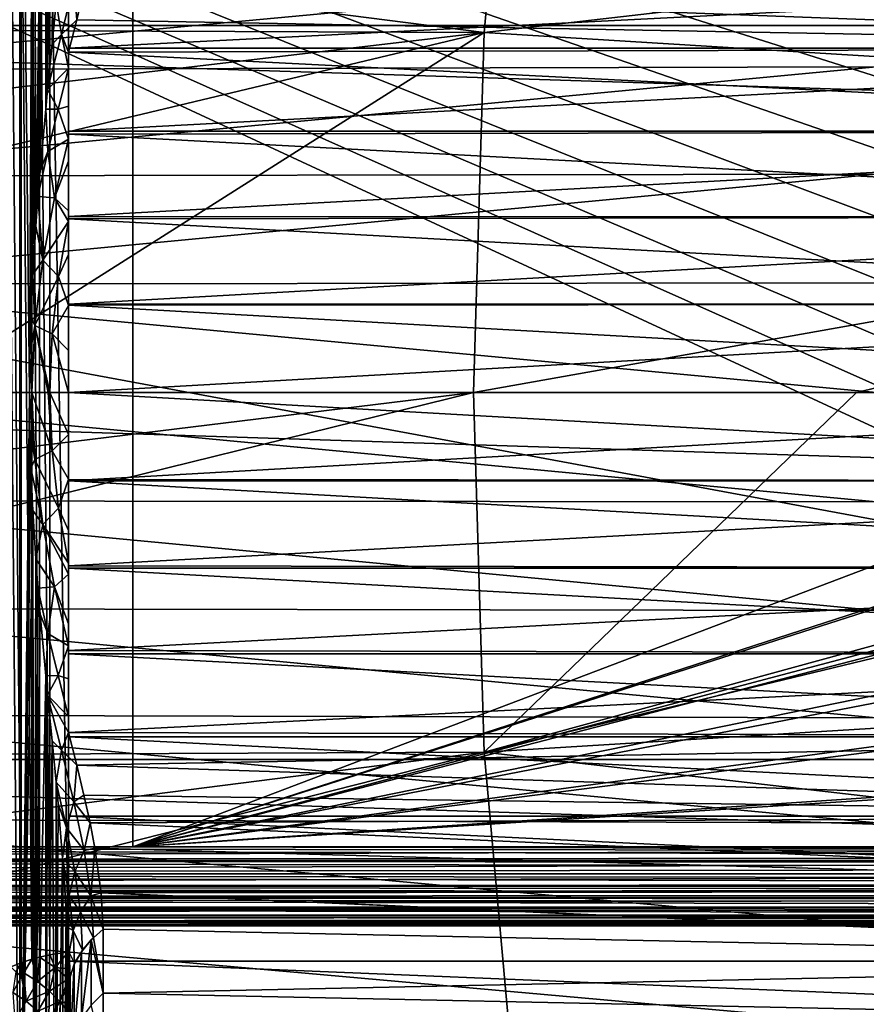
# Model space of a CAD drawing. Header units: metres. Extents: x -258 to 72, y -72 to 102.
# Tile 74 of 256: x -58 to -47, y -8 to 5. Entities that reach past the tile are written whole.
import ezdxf

# ---------------------------------------------------------------- set-up
doc = ezdxf.new("R2010")
doc.units = ezdxf.units.M
doc.layers.add('solid_FREESTAND_ASM_SW0005', color=7, linetype='CONTINUOUS')

msp = doc.modelspace()

# ---------------------------------------------------------------- linework, layer by layer
at = {"layer": 'solid_FREESTAND_ASM_SW0005'}
for points in [[(-76.866859, 13.5, 45.799999), (-18.621225, -13.5, 45.799999), (-19.621469, -11.999912, 45.799999)], [(-76.866859, -13.5, 45.799999), (-18.621225, -13.5, 45.799999), (-76.866859, 13.5, 45.799999)], [(-76.866859, 13.5, 45.799999), (-19.621469, -11.999912, 45.799999), (-20.501156, -10.426056, 45.799999)], [(-76.866859, 13.5, 45.799999), (-20.501156, -10.426056, 45.799999), (-21.254854, -8.788127, 45.799999)], [(-76.866859, 13.5, 45.799999), (-21.254854, -8.788127, 45.799999), (-21.877932, -7.096202, 45.799999)], [(-76.866859, 13.5, 45.799999), (-21.877932, -7.096202, 45.799999), (-22.366564, -5.36067, 45.799999)], [(-76.866859, 13.5, 45.799999), (-22.366564, -5.36067, 45.799999), (-22.717751, -3.592184, 45.799999)], [(-76.866859, 13.5, 45.799999), (-22.717751, -3.592184, 45.799999), (-22.929329, -1.801623, 45.799999)], [(-76.866859, 13.5, 45.799999), (-22.929329, -1.801623, 45.799999), (-23, 0, 45.799999)], [(-76.866859, 13.5, 45.799999), (-23, 0, 45.799999), (-22.929329, 1.801623, 45.799999)], [(-76.866859, 13.5, 45.799999), (-22.929329, 1.801623, 45.799999), (-22.717751, 3.592184, 45.799999)], [(-76.866859, 13.5, 45.799999), (-22.717751, 3.592184, 45.799999), (-22.366564, 5.36067, 45.799999)], [(-57.619274, -11.2, 43.214218), (-57.820274, -11.2, 43.337151), (-57.819016, 11.2, 43.33651)], [(-57.619274, -11.2, 43.214218), (-57.819016, 11.2, 43.33651), (-57.61832, 11.2, 43.213524)], [(-57.619274, -11.2, 43.214218), (-57.61832, 11.2, 43.213524), (-57.495827, 0.000004, 43.114285)], [(-57.61832, 11.2, 43.213524), (-57.439339, 11.2, 43.060661), (-57.495827, 0.000004, 43.114285)], [(-57.439339, 11.2, 43.060661), (-57.4916, 0.466979, 43.110466), (-57.495827, 0.000004, 43.114285)], [(-57.439339, 11.2, 43.060661), (-57.478367, 0.956767, 43.098301), (-57.4916, 0.466979, 43.110466)], [(-57.439339, 11.2, 43.060661), (-57.454159, 1.493886, 43.075275), (-57.478367, 0.956767, 43.098301)], [(-57.439339, 11.2, 43.060661), (-57.415886, 2.102885, 43.036674), (-57.454159, 1.493886, 43.075275)], [(-57.439339, 11.2, 43.060661), (-57.286476, 11.2, 42.88168), (-57.415886, 2.102885, 43.036674)], [(-57.286476, 11.2, 42.88168), (-57.387501, 2.478786, 43.006153), (-57.415886, 2.102885, 43.036674)], [(-57.286476, 11.2, 42.88168), (-57.360432, 2.804814, 42.975388), (-57.387501, 2.478786, 43.006153)], [(-57.286476, 11.2, 42.88168), (-57.28907, 3.586338, 42.885239), (-57.360432, 2.804814, 42.975388)], [(-57.286476, 11.2, 42.88168), (-57.265247, 3.833549, 42.851692), (-57.28907, 3.586338, 42.885239)], [(-57.286476, 11.2, 42.88168), (-57.16349, 11.2, 42.680984), (-57.265247, 3.833549, 42.851692)], [(-57.16349, 11.2, 42.680984), (-57.209152, 4.408678, 42.764008), (-57.265247, 3.833549, 42.851692)], [(-57.16349, 11.2, 42.680984), (-57.158764, 4.93365, 42.671627), (-57.209152, 4.408678, 42.764008)], [(72.351036, 4.645118, -887), (-72.351036, 4.645123, -887), (-71.904762, 9.271183, -887)], [(72.351036, 4.645118, -887), (-71.904762, 9.271183, -887), (71.904762, 9.271173, -887)], [(-51.326485, 9.093747, -872.5448), (-70.495743, 6.942753, -873.1203), (-51.736538, 4.55509, -872.539917)], [(-51.326485, 9.093747, -872.5448), (-51.736538, 4.55509, -872.539917), (-32.482037, 6.77121, -872.140686)], [(-57.73032, 7.26931, 24.799999), (-57.730293, -7.269299, 24.799999), (-57.600559, -7.219444, 24.799999)], [(-57.600574, 7.219449, 24.799999), (-57.73032, 7.26931, 24.799999), (-57.600559, -7.219444, 24.799999)], [(-57.600574, 7.219449, 24.799999), (-57.464096, -7.175378, 24.799999), (-57.464092, 7.175371, 24.799999)], [(-57.600574, 7.219449, 24.799999), (-57.600559, -7.219444, 24.799999), (-57.464096, -7.175378, 24.799999)], [(-57.464096, -7.175378, 24.799999), (-57.367367, -7.148932, 24.799999), (-57.464092, 7.175371, 24.799999)], [(-57.367367, -7.148932, 24.799999), (-57.367298, 7.148934, 24.799999), (-57.464092, 7.175371, 24.799999)], [(-57.367367, -7.148932, 24.799999), (-57.235825, -7.118808, 24.799999), (-57.367298, 7.148934, 24.799999)], [(-57.235825, -7.118808, 24.799999), (-57.235664, 7.118785, 24.799999), (-57.367298, 7.148934, 24.799999)], [(-57.235825, -7.118808, 24.799999), (-57, -7.080722, 24.799999), (-57.235664, 7.118785, 24.799999)], [(-57.235664, 7.118785, 24.799999), (-57, -7.080722, 24.799999), (-57, 7.080724, 24.799999)], [(-57, 7.080724, 24.799999), (-57, -7.080722, 24.799999), (-57, 6.313822, 23.231474)], [(-51.736538, 4.55509, -872.539917), (-70.495743, 6.942753, -873.1203), (-70.685158, 4.632451, -873.1203)], [(-51.736538, 4.55509, -872.539917), (-32.785225, 3.391637, -872.137024), (-32.482037, 6.77121, -872.140686)], [(-57, -7.080722, 24.799999), (-57, 5.363767, 22.639126), (-57, 6.313822, 23.231474)], [(-86.5, 5.75, 111.550003), (-86.5, -5.75, 111.550003), (-24.43742, -5.75, 111.550003)], [(-24.43742, 5.75, 111.550003), (-86.5, 5.75, 111.550003), (-24.43742, -5.75, 111.550003)], [(-56.184334, 5.75, 103.550003), (-56.184334, -5.75, 103.550003), (-86.5, -5.75, 103.550003)], [(-86.5, 5.75, 103.550003), (-56.184334, 5.75, 103.550003), (-86.5, -5.75, 103.550003)], [(-56.184334, -5.75, 103.550003), (-25.868656, 5.75001, 103.550003), (-26.203732, 3.95151, 103.550003)], [(-56.184334, 5.75, 103.550003), (-25.868656, 5.75001, 103.550003), (-56.184334, -5.75, 103.550003)], [(-61.436104, 4.0813, 19.365108), (-46.769188, 5.449687, 19.177399), (-46.770412, 4.119072, 18.725595)], [(-61.436104, 4.0813, 19.365108), (-61.434902, 5.40183, 19.788969), (-46.769188, 5.449687, 19.177399)], [(-37.25359, 5.362586, 22.63847), (-57, 5.363767, 22.639126), (-57, 4.358649, 22.145952)], [(-57, -7.080722, 24.799999), (-57, 4.358649, 22.145952), (-57, 5.363767, 22.639126)], [(-37.25359, 4.357632, 22.145515), (-37.25359, 5.362586, 22.63847), (-57, 4.358649, 22.145952)], [(-37.25359, 5.362588, 41.961529), (-37.25359, 4.357634, 42.454483), (-56.805454, 5.096658, 42.104416)], [(-57.158764, 4.93365, 42.671627), (-56.933697, 5.181878, 42.260544), (-57.091766, 4.529241, 42.574974)], [(-57.091766, 4.529241, 42.574974), (-56.933697, 5.181878, 42.260544), (-56.89658, 4.7165, 42.292854)], [(-56.933697, 5.181878, 42.260544), (-56.805454, 5.096658, 42.104416), (-56.89658, 4.7165, 42.292854)], [(-37.25359, 4.357634, 42.454483), (-56.89658, 4.7165, 42.292854), (-56.805454, 5.096658, 42.104416)], [(-57.209152, 4.408678, 42.764008), (-57.158764, 4.93365, 42.671627), (-57.091766, 4.529241, 42.574974)], [(-72.351036, 4.645123, -887), (72.5, 0, -887), (-72.5, 0, -887)], [(72.351036, 4.645118, -887), (72.5, 0, -887), (-72.351036, 4.645123, -887)], [(-51.736538, 4.55509, -872.539917), (-70.685158, 4.632451, -873.1203), (-70.798882, 2.317343, -873.1203)], [(-57.091766, 4.529241, 42.574974), (-56.89658, 4.7165, 42.292854), (-57, 4.306056, 42.476463)], [(-37.25359, 4.357634, 42.454483), (-57, 4.306056, 42.476463), (-56.89658, 4.7165, 42.292854)], [(-51.736538, 4.55509, -872.539917), (-70.798882, 2.317343, -873.1203), (-70.836792, 0, -873.1203)], [(-58.930302, 0, -872.733826), (-51.736538, 4.55509, -872.539917), (-70.836792, 0, -873.1203)], [(-58.930302, 0, -872.733826), (-51.87339, 0, -872.538269), (-51.736538, 4.55509, -872.539917)], [(-57.265247, 3.833549, 42.851692), (-57.091766, 4.529241, 42.574974), (-57, 4.102667, 42.500683)], [(-57.209152, 4.408678, 42.764008), (-57.091766, 4.529241, 42.574974), (-57.265247, 3.833549, 42.851692)], [(-57.091766, 4.529241, 42.574974), (-57, 4.306056, 42.476463), (-57, 4.102667, 42.500683)], [(-51.736538, 4.55509, -872.539917), (-51.87339, 0, -872.538269), (-32.785225, 3.391637, -872.137024)], [(-37.25359, 4.357632, 22.145515), (-57, 4.358649, 22.145952), (-57, 3.308746, 21.757008)], [(-57, -7.080722, 24.799999), (-57, 3.308746, 21.757008), (-57, 4.358649, 22.145952)], [(-37.25359, 4.357634, 42.454483), (-37.25359, 3.307964, 42.843239), (-57, 4.306056, 42.476463)], [(-37.25359, 3.307962, 21.756762), (-37.25359, 4.357632, 22.145515), (-57, 3.308746, 21.757008)], [(-37.25359, 3.307964, 42.843239), (-57, 3.267818, 42.855751), (-57, 4.306056, 42.476463)], [(-57, 4.102667, 42.500683), (-57, 4.306056, 42.476463), (-57, 3.267818, 42.855751)], [(-61.437038, 2.735123, 19.050035), (-46.770412, 4.119072, 18.725595), (-46.771374, 2.761199, 18.389759)], [(-61.437038, 2.735123, 19.050035), (-61.436104, 4.0813, 19.365108), (-46.770412, 4.119072, 18.725595)], [(-57.132957, 3.584242, 42.694122), (-57.265247, 3.833549, 42.851692), (-57, 4.102667, 42.500683)], [(-57.132957, 3.584242, 42.694122), (-57, 4.102667, 42.500683), (-57, 3.623475, 42.555119)], [(-57, 3.623475, 42.555119), (-57, 4.102667, 42.500683), (-57, 3.267818, 42.855751)], [(-56.184334, -5.75, 103.550003), (-26.203732, 3.95151, 103.550003), (-26.217653, 3.858066, 103.550003)], [(-57.132957, 3.584242, 42.694122), (-57.28907, 3.586338, 42.885239), (-57.265247, 3.833549, 42.851692)], [(-56.184334, -5.75, 103.550003), (-26.217653, 3.858066, 103.550003), (-26.414162, 2.131207, 103.550003)], [(-57.132957, 3.584242, 42.694122), (-57, 3.623475, 42.555119), (-57, 3.206781, 42.599373)], [(-57, 3.206781, 42.599373), (-57, 3.623475, 42.555119), (-57, 3.267818, 42.855751)], [(-57.264191, 3.049556, 42.862949), (-57.360432, 2.804814, 42.975388), (-57.28907, 3.586338, 42.885239)], [(-57.132957, 3.584242, 42.694122), (-57.264191, 3.049556, 42.862949), (-57.28907, 3.586338, 42.885239)], [(-57.132957, 3.584242, 42.694122), (-57, 3.206781, 42.599373), (-57.264191, 3.049556, 42.862949)], [(-51.87339, 0, -872.538269), (-47.021732, 0, -872.418274), (-32.785225, 3.391637, -872.137024)], [(-47.021732, 0, -872.418274), (-35.111488, 0, -872.173645), (-32.785225, 3.391637, -872.137024)], [(-37.25359, 3.307962, 21.756762), (-57, 3.308746, 21.757008), (-57, 2.224864, 21.476299)], [(-57, -7.080722, 24.799999), (-57, 2.224864, 21.476299), (-57, 3.308746, 21.757008)], [(-37.25359, 3.307964, 42.843239), (-37.25359, 2.22435, 43.123806), (-57, 3.267818, 42.855751)], [(-37.25359, 2.224349, 21.476194), (-37.25359, 3.307962, 21.756762), (-57, 2.224864, 21.476299)], [(-37.25359, 2.22435, 43.123806), (-57, 2.196883, 43.129414), (-57, 3.267818, 42.855751)], [(-57, 3.206781, 42.599373), (-57, 3.267818, 42.855751), (-57, 2.196883, 43.129414)], [(-57.177727, 2.462774, 42.804325), (-57.264191, 3.049556, 42.862949), (-57, 3.206781, 42.599373)], [(-57.177727, 2.462774, 42.804325), (-57, 3.206781, 42.599373), (-57, 2.926372, 42.62735)], [(-57, 2.926372, 42.62735), (-57, 3.206781, 42.599373), (-57, 2.196883, 43.129414)], [(-57.264191, 3.049556, 42.862949), (-57.387501, 2.478786, 43.006153), (-57.360432, 2.804814, 42.975388)], [(-57.177727, 2.462774, 42.804325), (-57.387501, 2.478786, 43.006153), (-57.264191, 3.049556, 42.862949)], [(-57.177727, 2.462774, 42.804325), (-57, 2.926372, 42.62735), (-57, 2.298165, 42.683834)], [(-57, 2.298165, 42.683834), (-57, 2.926372, 42.62735), (-57, 2.196883, 43.129414)], [(-61.437645, 1.371836, 18.853697), (-46.771374, 2.761199, 18.389759), (-46.771999, 1.385141, 18.180485)], [(-61.437645, 1.371836, 18.853697), (-61.437038, 2.735123, 19.050035), (-46.771374, 2.761199, 18.389759)], [(-57.326511, 1.67361, 42.957439), (-57.415886, 2.102885, 43.036674), (-57.387501, 2.478786, 43.006153)], [(-57.177727, 2.462774, 42.804325), (-57.326511, 1.67361, 42.957439), (-57.387501, 2.478786, 43.006153)], [(-57.177727, 2.462774, 42.804325), (-57, 2.161797, 42.694836), (-57.326511, 1.67361, 42.957439)], [(-57.177727, 2.462774, 42.804325), (-57, 2.298165, 42.683834), (-57, 2.161797, 42.694836)], [(-57, 2.161797, 42.694836), (-57, 2.298165, 42.683834), (-57, 2.196883, 43.129414)], [(-57.126221, 1.466637, 42.816647), (-57.326511, 1.67361, 42.957439), (-57, 2.161797, 42.694836)], [(-57.126221, 1.466637, 42.816647), (-57, 2.161797, 42.694836), (-57, 1.747034, 42.725063)], [(-37.25359, 2.224349, 21.476194), (-57, 2.224864, 21.476299), (-57, 1.118162, 21.306719)], [(-57, -7.080722, 24.799999), (-57, 1.118162, 21.306719), (-57, 2.224864, 21.476299)], [(-37.25359, 2.22435, 43.123806), (-37.25359, 1.117912, 43.293304), (-57, 2.196883, 43.129414)], [(-37.25359, 1.11791, 21.306694), (-37.25359, 2.224349, 21.476194), (-57, 1.118162, 21.306719)], [(-37.25359, 1.117912, 43.293304), (-57, 1.103965, 43.294716), (-57, 2.196883, 43.129414)], [(-57, 2.161797, 42.694836), (-57, 2.196883, 43.129414), (-57, 1.103965, 43.294716)], [(-57, 1.747034, 42.725063), (-57, 2.161797, 42.694836), (-57, 1.103965, 43.294716)], [(-56.184334, -5.75, 103.550003), (-26.414162, 2.131207, 103.550003), (-26.429197, 1.935864, 103.550003)], [(-57.326511, 1.67361, 42.957439), (-57.454159, 1.493886, 43.075275), (-57.415886, 2.102885, 43.036674)], [(-56.184334, -5.75, 103.550003), (-26.429197, 1.935864, 103.550003), (-26.49826, 0.303701, 103.550003)], [(-57.126221, 1.466637, 42.816647), (-57, 1.747034, 42.725063), (-57, 1.098507, 42.76136)], [(-57, 1.098507, 42.76136), (-57, 1.747034, 42.725063), (-57, 1.103965, 43.294716)], [(-57.326511, 1.67361, 42.957439), (-57.42799, 0.848187, 43.053562), (-57.454159, 1.493886, 43.075275)], [(-57.126221, 1.466637, 42.816647), (-57.42799, 0.848187, 43.053562), (-57.326511, 1.67361, 42.957439)], [(-61.437862, -0.000007, 18.786039), (-61.437645, 1.371836, 18.853697), (-46.772224, -0.000009, 18.10837)], [(-61.437645, 1.371836, 18.853697), (-46.771999, 1.385141, 18.180485), (-46.772224, -0.000009, 18.10837)], [(-57.42799, 0.848187, 43.053562), (-57.478367, 0.956767, 43.098301), (-57.454159, 1.493886, 43.075275)], [(-57.208973, 0.740719, 42.89188), (-57.42799, 0.848187, 43.053562), (-57.126221, 1.466637, 42.816647)], [(-57.208973, 0.740719, 42.89188), (-57.126221, 1.466637, 42.816647), (-57, 1.098507, 42.76136)], [(-57.208973, 0.740719, 42.89188), (-57, 1.098507, 42.76136), (-57, 0.531256, 42.780437)], [(-37.25359, 1.11791, 21.306694), (-57, 1.118162, 21.306719), (-57, 0, 21.25)], [(-57, -7.080722, 24.799999), (-57, 0, 21.25), (-57, 1.118162, 21.306719)], [(-37.25359, 1.117912, 43.293304), (-37.25359, 0, 43.349998), (-57, 1.103965, 43.294716)], [(-37.25359, 1.11791, 21.306694), (-57, 0, 21.25), (-37.25359, 0, 21.25)], [(-57, 1.103965, 43.294716), (-37.25359, 0, 43.349998), (-57, 0, 43.349998)], [(-57, 1.098507, 42.76136), (-57, 1.103965, 43.294716), (-57, 0, 43.349998)], [(-57, 0.531256, 42.780437), (-57, 1.098507, 42.76136), (-57, 0, 43.349998)], [(-57.42799, 0.848187, 43.053562), (-57.4916, 0.466979, 43.110466), (-57.478367, 0.956767, 43.098301)], [(-57.42799, 0.848187, 43.053562), (-57.464718, -0.000002, 43.086834), (-57.4916, 0.466979, 43.110466)], [(-57.260174, -0.000002, 42.931812), (-57.464718, -0.000002, 43.086834), (-57.42799, 0.848187, 43.053562)], [(-57.238621, -0.000002, 42.917759), (-57.42799, 0.848187, 43.053562), (-57.208973, 0.740719, 42.89188)], [(-57.260174, -0.000002, 42.931812), (-57.42799, 0.848187, 43.053562), (-57.238621, -0.000002, 42.917759)], [(-57.238621, -0.000002, 42.917759), (-57.208973, 0.740719, 42.89188), (-57, -0.000001, 42.786377)], [(-57.208973, 0.740719, 42.89188), (-57, 0.531256, 42.780437), (-57, -0.000001, 42.786377)], [(-57, -0.000001, 42.786377), (-57, 0.531256, 42.780437), (-57, 0, 43.349998)], [(-57.464718, -0.000002, 43.086834), (-57.495827, 0.000004, 43.114285), (-57.4916, 0.466979, 43.110466)], [(-56.184334, -5.75, 103.550003), (-26.49826, 0.303701, 103.550003), (-26.500002, 0.004287, 103.550003)], [(72.351036, -4.645123, -887), (-72.5, 0, -887), (72.5, 0, -887)], [(72.351036, -4.645123, -887), (-72.351036, -4.645118, -887), (-72.5, 0, -887)], [(-51.87339, 0, -872.538269), (-70.798897, -2.316887, -873.1203), (-70.685204, -4.631751, -873.1203)], [(-58.930302, 0, -872.733826), (-70.798897, -2.316887, -873.1203), (-51.87339, 0, -872.538269)], [(-51.736538, -4.555097, -872.539917), (-51.87339, 0, -872.538269), (-70.685204, -4.631751, -873.1203)], [(-57.619274, -11.2, 43.214218), (-57.495827, 0.000004, 43.114285), (-57.4916, -0.467087, 43.110462)], [(-57.428001, -0.848165, 43.053566), (-57.495827, 0.000004, 43.114285), (-57.464718, -0.000002, 43.086834)], [(-57.4916, -0.467087, 43.110462), (-57.495827, 0.000004, 43.114285), (-57.428001, -0.848165, 43.053566)], [(-57, 0, 43.349998), (-37.25359, 0, 43.349998), (-37.25359, -1.11791, 43.293304)], [(-57, -1.103971, 43.294716), (-57, 0, 43.349998), (-37.25359, -1.11791, 43.293304)], [(-57, 0, 21.25), (-57, -1.118165, 21.306721), (-37.25359, 0, 21.25)], [(-57, -0.000001, 42.786377), (-57, 0, 43.349998), (-57, -1.103971, 43.294716)], [(-57, -7.080722, 24.799999), (-57, -1.118165, 21.306721), (-57, 0, 21.25)], [(-56.184334, -5.75, 103.550003), (-26.500002, 0.004287, 103.550003), (-26.443668, -1.726965, 103.550003)], [(-51.736538, -4.555097, -872.539917), (-47.021732, 0, -872.418274), (-51.87339, 0, -872.538269)], [(-51.736538, -4.555097, -872.539917), (-32.886406, 0, -872.135803), (-35.111488, 0, -872.173645)], [(-51.736538, -4.555097, -872.539917), (-32.785225, -3.39164, -872.137024), (-32.886406, 0, -872.135803)], [(-51.736538, -4.555097, -872.539917), (-35.111488, 0, -872.173645), (-47.021732, 0, -872.418274)], [(-61.437862, -0.000007, 18.786039), (-46.772224, -0.000009, 18.10837), (-46.771999, -1.385158, 18.180485)], [(-61.437645, -1.371849, 18.853699), (-61.437862, -0.000007, 18.786039), (-46.771999, -1.385158, 18.180485)], [(-57.208984, -0.740666, 42.891888), (-57.464718, -0.000002, 43.086834), (-57.260174, -0.000002, 42.931812)], [(-57.208984, -0.740666, 42.891888), (-57.428001, -0.848165, 43.053566), (-57.464718, -0.000002, 43.086834)], [(-57.208984, -0.740666, 42.891888), (-57.260174, -0.000002, 42.931812), (-57.238621, -0.000002, 42.917759)], [(-57.238621, -0.000002, 42.917759), (-57, -0.000001, 42.786377), (-57, -0.531712, 42.780426)], [(-57.208984, -0.740666, 42.891888), (-57.238621, -0.000002, 42.917759), (-57, -0.531712, 42.780426)], [(-57, -1.118165, 21.306721), (-37.25359, -1.117912, 21.306694), (-37.25359, 0, 21.25)], [(-57, -0.531712, 42.780426), (-57, -0.000001, 42.786377), (-57, -1.103971, 43.294716)], [(-57.619274, -11.2, 43.214218), (-57.4916, -0.467087, 43.110462), (-57.47834, -0.957574, 43.098278)], [(-57.47834, -0.957574, 43.098278), (-57.4916, -0.467087, 43.110462), (-57.428001, -0.848165, 43.053566)], [(-57.208984, -0.740666, 42.891888), (-57, -0.531712, 42.780426), (-57, -1.099174, 42.761333)], [(-57, -1.099174, 42.761333), (-57, -0.531712, 42.780426), (-57, -1.103971, 43.294716)], [(-57.208984, -0.740666, 42.891888), (-57.126228, -1.466517, 42.816658), (-57.428001, -0.848165, 43.053566)], [(-57.208984, -0.740666, 42.891888), (-57, -1.099174, 42.761333), (-57.126228, -1.466517, 42.816658)], [(-57.47834, -0.957574, 43.098278), (-57.428001, -0.848165, 43.053566), (-57.326508, -1.67356, 42.957443)], [(-57.126228, -1.466517, 42.816658), (-57.326508, -1.67356, 42.957443), (-57.428001, -0.848165, 43.053566)], [(-57.619274, -11.2, 43.214218), (-57.47834, -0.957574, 43.098278), (-57.454067, -1.495537, 43.075184)], [(-57.454067, -1.495537, 43.075184), (-57.47834, -0.957574, 43.098278), (-57.326508, -1.67356, 42.957443)], [(-57.126228, -1.466517, 42.816658), (-57, -1.099174, 42.761333), (-57, -1.74877, 42.724949)], [(-57, -1.74877, 42.724949), (-57, -1.099174, 42.761333), (-57, -1.103971, 43.294716)], [(-57, -2.196895, 43.12941), (-57, -1.103971, 43.294716), (-37.25359, -1.11791, 43.293304)], [(-57, -1.74877, 42.724949), (-57, -1.103971, 43.294716), (-57, -2.196895, 43.12941)], [(-57, -2.196895, 43.12941), (-37.25359, -1.11791, 43.293304), (-37.25359, -2.224349, 43.123806)], [(-57, -1.118165, 21.306721), (-37.25359, -2.22435, 21.476194), (-37.25359, -1.117912, 21.306694)], [(-57, -1.118165, 21.306721), (-57, -2.224871, 21.476301), (-37.25359, -2.22435, 21.476194)], [(-57, -7.080722, 24.799999), (-57, -2.224871, 21.476301), (-57, -1.118165, 21.306721)], [(-61.437645, -1.371849, 18.853699), (-46.771999, -1.385158, 18.180485), (-46.771374, -2.761216, 18.389763)], [(-61.437038, -2.735136, 19.050037), (-61.437645, -1.371849, 18.853699), (-46.771374, -2.761216, 18.389763)], [(-57.126228, -1.466517, 42.816658), (-57, -2.161713, 42.694839), (-57.326508, -1.67356, 42.957443)], [(-57.126228, -1.466517, 42.816658), (-57, -1.74877, 42.724949), (-57, -2.161713, 42.694839)], [(-57.440006, -11.2, 43.061325), (-57.619274, -11.2, 43.214218), (-57.454067, -1.495537, 43.075184)], [(-57.415722, -2.105128, 43.036507), (-57.454067, -1.495537, 43.075184), (-57.326508, -1.67356, 42.957443)], [(-57.440006, -11.2, 43.061325), (-57.454067, -1.495537, 43.075184), (-57.415722, -2.105128, 43.036507)], [(-57.415722, -2.105128, 43.036507), (-57.326508, -1.67356, 42.957443), (-57.177742, -2.462784, 42.804329)], [(-57.326508, -1.67356, 42.957443), (-57, -2.161713, 42.694839), (-57, -2.30063, 42.683628)], [(-57.326508, -1.67356, 42.957443), (-57, -2.30063, 42.683628), (-57.177742, -2.462784, 42.804329)], [(-56.184334, -5.75, 103.550003), (-26.443668, -1.726965, 103.550003), (-26.429745, -1.928356, 103.550003)], [(-57, -2.161713, 42.694839), (-57, -1.74877, 42.724949), (-57, -2.196895, 43.12941)], [(-56.184334, -5.75, 103.550003), (-26.429745, -1.928356, 103.550003), (-26.233105, -3.751554, 103.550003)], [(-57.440006, -11.2, 43.061325), (-57.415722, -2.105128, 43.036507), (-57.387501, -2.478862, 43.006153)], [(-57.415722, -2.105128, 43.036507), (-57.177742, -2.462784, 42.804329), (-57.387501, -2.478862, 43.006153)], [(-57, -2.30063, 42.683628), (-57, -2.161713, 42.694839), (-57, -2.196895, 43.12941)], [(-57, -3.267837, 42.855743), (-57, -2.196895, 43.12941), (-37.25359, -2.224349, 43.123806)], [(-57, -2.30063, 42.683628), (-57, -2.196895, 43.12941), (-57, -3.267837, 42.855743)], [(-57, -3.267837, 42.855743), (-37.25359, -2.224349, 43.123806), (-37.25359, -3.307962, 42.843239)], [(-57, -2.224871, 21.476301), (-37.25359, -3.307964, 21.756762), (-37.25359, -2.22435, 21.476194)], [(-57, -2.224871, 21.476301), (-57, -3.308756, 21.757011), (-37.25359, -3.307964, 21.756762)], [(-57, -7.080722, 24.799999), (-57, -3.308756, 21.757011), (-57, -2.224871, 21.476301)], [(-57.177742, -2.462784, 42.804329), (-57, -2.30063, 42.683628), (-57, -2.928475, 42.627144)], [(-57, -2.928475, 42.627144), (-57, -2.30063, 42.683628), (-57, -3.267837, 42.855743)], [(-57.440006, -11.2, 43.061325), (-57.387501, -2.478862, 43.006153), (-57.360252, -2.806952, 42.975178)], [(-57.177742, -2.462784, 42.804329), (-57.264183, -3.049569, 42.862942), (-57.387501, -2.478862, 43.006153)], [(-57.360252, -2.806952, 42.975178), (-57.387501, -2.478862, 43.006153), (-57.264183, -3.049569, 42.862942)], [(-57.177742, -2.462784, 42.804329), (-57, -3.206878, 42.599361), (-57.264183, -3.049569, 42.862942)], [(-57.177742, -2.462784, 42.804329), (-57, -2.928475, 42.627144), (-57, -3.206878, 42.599361)], [(-61.437038, -2.735136, 19.050037), (-46.771374, -2.761216, 18.389763), (-46.770412, -4.119089, 18.725601)], [(-61.436104, -4.081313, 19.36511), (-61.437038, -2.735136, 19.050037), (-46.770412, -4.119089, 18.725601)], [(-57.440006, -11.2, 43.061325), (-57.360252, -2.806952, 42.975178), (-57.28894, -3.587709, 42.885063)], [(-57.28894, -3.587709, 42.885063), (-57.360252, -2.806952, 42.975178), (-57.264183, -3.049569, 42.862942)], [(-57, -3.206878, 42.599361), (-57, -2.928475, 42.627144), (-57, -3.267837, 42.855743)], [(-57.28894, -3.587709, 42.885063), (-57.264183, -3.049569, 42.862942), (-57.132961, -3.584268, 42.694122)], [(-57.264183, -3.049569, 42.862942), (-57, -3.206878, 42.599361), (-57.132961, -3.584268, 42.694122)], [(-57.132961, -3.584268, 42.694122), (-57, -3.206878, 42.599361), (-57, -3.624409, 42.555016)], [(-57, -3.624409, 42.555016), (-57, -3.206878, 42.599361), (-57, -3.267837, 42.855743)], [(-57, -4.306078, 42.476452), (-57, -3.267837, 42.855743), (-37.25359, -3.307962, 42.843239)], [(-57, -4.102637, 42.500687), (-57, -3.267837, 42.855743), (-57, -4.306078, 42.476452)], [(-57, -4.102637, 42.500687), (-57, -3.624409, 42.555016), (-57, -3.267837, 42.855743)], [(-57, -4.306078, 42.476452), (-37.25359, -3.307962, 42.843239), (-37.25359, -4.357632, 42.454483)], [(-57, -3.308756, 21.757011), (-37.25359, -4.357634, 22.145517), (-37.25359, -3.307964, 21.756762)], [(-57, -3.308756, 21.757011), (-57, -4.358661, 22.145958), (-37.25359, -4.357634, 22.145517)], [(-57, -7.080722, 24.799999), (-57, -4.358661, 22.145958), (-57, -3.308756, 21.757011)], [(-51.736538, -4.555097, -872.539917), (-32.482037, -6.771215, -872.140686), (-32.785225, -3.39164, -872.137024)], [(-57.286892, -11.2, 42.882248), (-57.440006, -11.2, 43.061325), (-57.28894, -3.587709, 42.885063)], [(-57.26524, -3.833619, 42.851685), (-57.28894, -3.587709, 42.885063), (-57.132961, -3.584268, 42.694122)], [(-57.286892, -11.2, 42.882248), (-57.28894, -3.587709, 42.885063), (-57.26524, -3.833619, 42.851685)], [(-57.26524, -3.833619, 42.851685), (-57.132961, -3.584268, 42.694122), (-57, -4.102637, 42.500687)], [(-57.132961, -3.584268, 42.694122), (-57, -3.624409, 42.555016), (-57, -4.102637, 42.500687)], [(-57.286892, -11.2, 42.882248), (-57.26524, -3.833619, 42.851685), (-57.209122, -4.40897, 42.763962)], [(-57.26524, -3.833619, 42.851685), (-57, -4.102637, 42.500687), (-57, -4.306078, 42.476452)], [(-57.091774, -4.529239, 42.574982), (-57.26524, -3.833619, 42.851685), (-57, -4.306078, 42.476452)], [(-57.209122, -4.40897, 42.763962), (-57.26524, -3.833619, 42.851685), (-57.091774, -4.529239, 42.574982)], [(-56.184334, -5.75, 103.550003), (-26.233105, -3.751554, 103.550003), (-26.218756, -3.850557, 103.550003)], [(-56.184334, -5.75, 103.550003), (-26.218756, -3.850557, 103.550003), (-25.868658, -5.75001, 103.550003)], [(-61.436104, -4.081313, 19.36511), (-46.770412, -4.119089, 18.725601), (-46.769188, -5.449704, 19.177406)], [(-61.434902, -5.401843, 19.788973), (-61.436104, -4.081313, 19.36511), (-46.769188, -5.449704, 19.177406)], [(-57.091774, -4.529239, 42.574982), (-57, -4.306078, 42.476452), (-56.896538, -4.716658, 42.292778)], [(-56.896538, -4.716658, 42.292778), (-57, -4.306078, 42.476452), (-37.25359, -4.357632, 42.454483)], [(-57, -4.358661, 22.145958), (-37.25359, -5.362588, 22.638472), (-37.25359, -4.357634, 22.145517)], [(-57, -4.358661, 22.145958), (-57, -5.363781, 22.639133), (-37.25359, -5.362588, 22.638472)], [(-57, -7.080722, 24.799999), (-57, -5.363781, 22.639133), (-57, -4.358661, 22.145958)], [(-56.896538, -4.716658, 42.292778), (-37.25359, -4.357632, 42.454483), (-37.25359, -5.362586, 41.961529)], [(-57.163704, -11.2, 42.681404), (-57.286892, -11.2, 42.882248), (-57.209122, -4.40897, 42.763962)], [(-57.209122, -4.40897, 42.763962), (-57.091774, -4.529239, 42.574982), (-57.158775, -4.933531, 42.67165)], [(-57.163704, -11.2, 42.681404), (-57.209122, -4.40897, 42.763962), (-57.158775, -4.933531, 42.67165)], [(-51.736538, -4.555097, -872.539917), (-70.685204, -4.631751, -873.1203), (-70.495819, -6.941965, -873.1203)], [(-51.736538, -4.555097, -872.539917), (-70.495819, -6.941965, -873.1203), (-70.230927, -9.244905, -873.1203)], [(-51.736538, -4.555097, -872.539917), (-70.230927, -9.244905, -873.1203), (-51.326477, -9.09376, -872.5448)], [(-57.158775, -4.933531, 42.67165), (-57.091774, -4.529239, 42.574982), (-56.933701, -5.181859, 42.260551)], [(-56.933701, -5.181859, 42.260551), (-57.091774, -4.529239, 42.574982), (-56.896538, -4.716658, 42.292778)], [(-51.736538, -4.555097, -872.539917), (-51.326477, -9.09376, -872.5448), (-32.482037, -6.771215, -872.140686)], [(71.904762, -9.271183, -887), (-71.904762, -9.271173, -887), (-72.351036, -4.645118, -887)], [(72.351036, -4.645123, -887), (71.904762, -9.271183, -887), (-72.351036, -4.645118, -887)], [(-56.933701, -5.181859, 42.260551), (-56.896538, -4.716658, 42.292778), (-56.805439, -5.096738, 42.104374)], [(-56.805439, -5.096738, 42.104374), (-56.896538, -4.716658, 42.292778), (-37.25359, -5.362586, 41.961529)], [(-57.163704, -11.2, 42.681404), (-57.158775, -4.933531, 42.67165), (-57.133797, -5.203846, 42.619263)], [(-57.158775, -4.933531, 42.67165), (-56.933701, -5.181859, 42.260551), (-57.026871, -5.512509, 42.374687)], [(-57.158775, -4.933531, 42.67165), (-57.026871, -5.512509, 42.374687), (-57.133797, -5.203846, 42.619263)], [(-56.933701, -5.181859, 42.260551), (-56.805439, -5.096738, 42.104374), (-56.72831, -5.447269, 41.91404)], [(-56.72831, -5.447269, 41.91404), (-56.805439, -5.096738, 42.104374), (-37.25359, -5.362586, 41.961529)], [(-57.163704, -11.2, 42.681404), (-57.133797, -5.203846, 42.619263), (-57.075298, -5.895646, 42.469284)], [(-57.026871, -5.512509, 42.374687), (-57.075298, -5.895646, 42.469284), (-57.133797, -5.203846, 42.619263)], [(-57.026871, -5.512509, 42.374687), (-56.933701, -5.181859, 42.260551), (-56.804745, -5.7962, 41.914124)], [(-56.804745, -5.7962, 41.914124), (-56.933701, -5.181859, 42.260551), (-56.72831, -5.447269, 41.91404)], [(-61.434902, -5.401843, 19.788973), (-46.769188, -5.449704, 19.177406), (-46.767746, -6.744918, 19.73481)], [(-61.433483, -6.689069, 20.311876), (-61.434902, -5.401843, 19.788973), (-46.767746, -6.744918, 19.73481)], [(-57, -5.363781, 22.639133), (-37.25359, -6.312515, 23.230564), (-37.25359, -5.362588, 22.638472)], [(-57, -5.363781, 22.639133), (-57, -6.313838, 23.231485), (-37.25359, -6.312515, 23.230564)], [(-57, -7.080722, 24.799999), (-57, -6.313838, 23.231485), (-57, -5.363781, 22.639133)], [(-56.804745, -5.7962, 41.914124), (-56.72831, -5.447269, 41.91404), (-56.665928, -5.769537, 41.724167)], [(-56.72831, -5.447269, 41.91404), (-37.25359, -5.362586, 41.961529), (-37.25359, -6.312513, 41.369434)], [(-56.665928, -5.769537, 41.724167), (-56.72831, -5.447269, 41.91404), (-37.25359, -6.312513, 41.369434)], [(-57.026871, -5.512509, 42.374687), (-56.920372, -6.063508, 42.050911), (-57.075298, -5.895646, 42.469284)], [(-57.026871, -5.512509, 42.374687), (-56.804745, -5.7962, 41.914124), (-56.920372, -6.063508, 42.050911)], [(-86.5, -5.923648, 111.534805), (-24.43742, -5.75, 111.550003), (-86.5, -5.75, 111.550003)], [(-86.5, -5.923648, 111.534805), (-24.43742, -5.923648, 111.534805), (-24.43742, -5.75, 111.550003)], [(-86.5, -5.75, 103.550003), (-25.80126, -5.815912, 103.552177), (-25.727617, -5.883609, 103.558968)], [(-86.5, -5.75, 103.550003), (-56.184334, -5.75, 103.550003), (-25.80126, -5.815912, 103.552177)], [(-86.5, -5.923648, 103.565193), (-86.5, -5.75, 103.550003), (-25.727617, -5.883609, 103.558968)], [(-56.920372, -6.063508, 42.050911), (-56.804745, -5.7962, 41.914124), (-56.717667, -6.370691, 41.541428)], [(-56.717667, -6.370691, 41.541428), (-56.804745, -5.7962, 41.914124), (-56.665928, -5.769537, 41.724167)], [(-56.717667, -6.370691, 41.541428), (-56.665928, -5.769537, 41.724167), (-56.58596, -6.332221, 41.355686)], [(-56.58596, -6.332221, 41.355686), (-56.665928, -5.769537, 41.724167), (-37.25359, -6.312513, 41.369434)], [(-56.184334, -5.75, 103.550003), (-25.868658, -5.75001, 103.550003), (-25.80126, -5.815912, 103.552177)], [(-86.5, -5.923648, 103.565193), (-25.727617, -5.883609, 103.558968), (-25.648624, -5.952713, 103.570763)], [(-86.5, -6.092184, 111.489632), (-24.43742, -6.092184, 111.489632), (-24.43742, -5.923648, 111.534805)], [(-86.5, -5.923648, 111.534805), (-86.5, -6.092184, 111.489632), (-24.43742, -5.923648, 111.534805)], [(-86.5, -5.923648, 103.565193), (-25.648624, -5.952713, 103.570763), (-25.56496, -6.022726, 103.587906)], [(-86.5, -6.092184, 103.610367), (-86.5, -5.923648, 103.565193), (-25.56496, -6.022726, 103.587906)], [(-57.163704, -11.2, 42.681404), (-57.075298, -5.895646, 42.469284), (-57.073994, -5.912595, 42.465305)], [(-57.073486, -11.2, 42.463749), (-57.163704, -11.2, 42.681404), (-57.073994, -5.912595, 42.465305)], [(-57.073994, -5.912595, 42.465305), (-57.075298, -5.895646, 42.469284), (-56.994511, -6.366024, 42.17944)], [(-56.920372, -6.063508, 42.050911), (-56.994511, -6.366024, 42.17944), (-57.075298, -5.895646, 42.469284)], [(-57.073994, -5.912595, 42.465305), (-56.994511, -6.366024, 42.17944), (-57.032131, -6.534696, 42.308807)], [(-57.073486, -11.2, 42.463749), (-57.073994, -5.912595, 42.465305), (-57.032131, -6.534696, 42.308807)], [(-86.5, -6.092184, 103.610367), (-25.56496, -6.022726, 103.587906), (-25.476913, -6.092759, 103.61058)], [(-86.5, -6.250302, 111.415848), (-24.43742, -6.250302, 111.415848), (-24.43742, -6.092184, 111.489632)], [(-86.5, -6.092184, 111.489632), (-86.5, -6.250302, 111.415848), (-24.43742, -6.092184, 111.489632)], [(-86.5, -6.092184, 103.610367), (-25.476913, -6.092759, 103.61058), (-25.385321, -6.162228, 103.638916)], [(-86.5, -6.092184, 103.610367), (-25.385321, -6.162228, 103.638916), (-25.291761, -6.230163, 103.672821)], [(-86.5, -6.250302, 103.684151), (-86.5, -6.092184, 103.610367), (-25.291761, -6.230163, 103.672821)], [(-56.920372, -6.063508, 42.050911), (-56.849728, -6.580057, 41.708019), (-56.994511, -6.366024, 42.17944)], [(-56.920372, -6.063508, 42.050911), (-56.717667, -6.370691, 41.541428), (-56.849728, -6.580057, 41.708019)], [(-86.5, -6.250302, 103.684151), (-25.291761, -6.230163, 103.672821), (-25.198118, -6.295319, 103.711769)], [(-86.5, -6.393188, 111.315704), (-24.43742, -6.393188, 111.315704), (-24.43742, -6.250302, 111.415848)], [(-86.5, -6.250302, 111.415848), (-86.5, -6.393188, 111.315704), (-24.43742, -6.250302, 111.415848)], [(-86.5, -6.250302, 103.684151), (-25.198118, -6.295319, 103.711769), (-25.106653, -6.356564, 103.754967)], [(-86.5, -6.393188, 103.784294), (-86.5, -6.250302, 103.684151), (-25.106653, -6.356564, 103.754967)], [(-57, -6.313838, 23.231485), (-37.25359, -7.197667, 23.915724), (-37.25359, -6.312515, 23.230564)], [(-57, -6.313838, 23.231485), (-57, -7.199108, 23.916962), (-37.25359, -7.197667, 23.915724)], [(-57, -7.080722, 24.799999), (-57, -7.199108, 23.916962), (-57, -6.313838, 23.231485)], [(-56.717667, -6.370691, 41.541428), (-56.58596, -6.332221, 41.355686), (-56.561249, -6.794464, 41.014229)], [(-56.58596, -6.332221, 41.355686), (-37.25359, -6.312513, 41.369434), (-37.25359, -7.197666, 40.684277)], [(-56.561249, -6.794464, 41.014229), (-56.58596, -6.332221, 41.355686), (-37.25359, -7.197666, 40.684277)], [(-86.5, -6.393188, 103.784294), (-25.106653, -6.356564, 103.754967), (-25.019667, -6.412913, 103.8013)], [(-86.5, -6.516493, 111.192253), (-24.43742, -6.516493, 111.192253), (-24.43742, -6.393188, 111.315704)], [(-86.5, -6.393188, 111.315704), (-86.5, -6.516493, 111.192253), (-24.43742, -6.393188, 111.315704)], [(-86.5, -6.393188, 103.784294), (-25.019667, -6.412913, 103.8013), (-24.938423, -6.463879, 103.849731)], [(-86.5, -6.393188, 103.784294), (-24.938423, -6.463879, 103.849731), (-24.863819, -6.509413, 103.899391)], [(-86.5, -6.516493, 103.907745), (-86.5, -6.393188, 103.784294), (-24.863819, -6.509413, 103.899391)], [(-56.994511, -6.366024, 42.17944), (-56.941864, -6.81035, 41.876743), (-57.032131, -6.534696, 42.308807)], [(-56.849728, -6.580057, 41.708019), (-56.941864, -6.81035, 41.876743), (-56.994511, -6.366024, 42.17944)], [(-56.849728, -6.580057, 41.708019), (-56.717667, -6.370691, 41.541428), (-56.685688, -6.90136, 41.151119)], [(-56.717667, -6.370691, 41.541428), (-56.561249, -6.794464, 41.014229), (-56.685688, -6.90136, 41.151119)], [(-86.5, -6.516493, 103.907745), (-24.863819, -6.509413, 103.899391), (-24.796753, -6.549428, 103.949242)], [(-86.5, -6.616461, 111.049248), (-24.43742, -6.616461, 111.049248), (-24.43742, -6.516493, 111.192253)], [(-86.5, -6.516493, 111.192253), (-86.5, -6.616461, 111.049248), (-24.43742, -6.516493, 111.192253)], [(-86.5, -6.516493, 103.907745), (-24.796753, -6.549428, 103.949242), (-24.737631, -6.583955, 103.998169)], [(-86.5, -6.516493, 103.907745), (-24.737631, -6.583955, 103.998169), (-24.685852, -6.613592, 104.045807)], [(-86.5, -6.616461, 104.050758), (-86.5, -6.516493, 103.907745), (-24.685852, -6.613592, 104.045807)], [(-57.073486, -11.2, 42.463749), (-57.032131, -6.534696, 42.308807), (-57.019951, -6.770414, 42.243824)], [(-56.941864, -6.81035, 41.876743), (-57.019951, -6.770414, 42.243824), (-57.032131, -6.534696, 42.308807)], [(-56.849728, -6.580057, 41.708019), (-56.824104, -7.058867, 41.353142), (-56.941864, -6.81035, 41.876743)], [(-56.849728, -6.580057, 41.708019), (-56.685688, -6.90136, 41.151119), (-56.824104, -7.058867, 41.353142)], [(-86.5, -6.616461, 104.050758), (-24.685852, -6.613592, 104.045807), (-24.640699, -6.639083, 104.092255)], [(-86.5, -6.69005, 110.891037), (-24.43742, -6.69005, 110.891037), (-24.43742, -6.616461, 111.049248)], [(-86.5, -6.616461, 111.049248), (-86.5, -6.69005, 110.891037), (-24.43742, -6.616461, 111.049248)], [(-86.5, -6.616461, 104.050758), (-24.640699, -6.639083, 104.092255), (-24.568424, -6.679338, 104.180771)], [(-86.5, -6.69005, 104.208961), (-86.5, -6.616461, 104.050758), (-24.568424, -6.679338, 104.180771)], [(-86.5, -6.69005, 104.208961), (-24.568424, -6.679338, 104.180771), (-24.516045, -6.707819, 104.262627)], [(-86.5, -6.735019, 110.722443), (-24.43742, -6.735019, 110.722443), (-24.43742, -6.69005, 110.891037)], [(-86.5, -6.69005, 110.891037), (-86.5, -6.735019, 110.722443), (-24.43742, -6.69005, 110.891037)], [(-86.5, -6.69005, 104.208961), (-24.516045, -6.707819, 104.262627), (-24.479334, -6.727649, 104.33976)], [(-86.5, -6.735019, 104.377556), (-86.5, -6.69005, 104.208961), (-24.479334, -6.727649, 104.33976)], [(-86.5, -6.735019, 104.377556), (-24.479334, -6.727649, 104.33976), (-24.455057, -6.740643, 104.413521)], [(-61.433483, -6.689069, 20.311876), (-46.767746, -6.744918, 19.73481), (-46.766125, -7.997941, 20.387783)], [(-61.431873, -7.936543, 20.924341), (-61.433483, -6.689069, 20.311876), (-46.766125, -7.997941, 20.387783)], [(-86.5, -6.75, 110.550003), (-24.43742, -6.75, 110.550003), (-24.43742, -6.735019, 110.722443)], [(-86.5, -6.735019, 110.722443), (-86.5, -6.75, 110.550003), (-24.43742, -6.735019, 110.722443)], [(-86.5, -6.735019, 104.377556), (-24.43742, -6.75, 104.550003), (-86.5, -6.75, 104.550003)], [(-86.5, -6.735019, 104.377556), (-24.44145, -6.747803, 104.483749), (-24.43742, -6.75, 104.550003)], [(-86.5, -6.735019, 104.377556), (-24.455057, -6.740643, 104.413521), (-24.44145, -6.747803, 104.483749)], [(-24.43742, -6.75, 104.550003), (-24.43742, -6.75, 110.550003), (-86.5, -6.75, 110.550003)], [(-24.43742, -6.75, 104.550003), (-86.5, -6.75, 110.550003), (-86.5, -6.75, 104.550003)], [(-57.018467, -11.2, 42.234653), (-57.073486, -11.2, 42.463749), (-57.019951, -6.770414, 42.243824)], [(-57.007828, -7.081292, 42.153038), (-57.019951, -6.770414, 42.243824), (-56.991405, -7.087842, 42.017021)], [(-56.941864, -6.81035, 41.876743), (-56.991405, -7.087842, 42.017021), (-57.019951, -6.770414, 42.243824)], [(-57.018467, -11.2, 42.234653), (-57.019951, -6.770414, 42.243824), (-57.007828, -7.081292, 42.153038)], [(-56.941864, -6.81035, 41.876743), (-56.923054, -7.225324, 41.566647), (-56.991405, -7.087842, 42.017021)], [(-56.941864, -6.81035, 41.876743), (-56.824104, -7.058867, 41.353142), (-56.923054, -7.225324, 41.566647)], [(-56.685688, -6.90136, 41.151119), (-56.561249, -6.794464, 41.014229), (-56.561249, -7.602332, 40.319168)], [(-56.561249, -7.602332, 40.319168), (-56.561249, -6.794464, 41.014229), (-37.25359, -7.197666, 40.684277)], [(-51.326477, -9.09376, -872.5448), (-31.977921, -10.126703, -872.146729), (-32.482037, -6.771215, -872.140686)], [(-56.838249, -7.920302, 40.654427), (-56.715309, -6.93079, 41.188866), (-56.715309, -7.75483, 40.479877)], [(-56.838249, -7.078674, 41.378548), (-56.715309, -6.93079, 41.188866), (-56.838249, -7.920302, 40.654427)], [(-56.824104, -7.058867, 41.353142), (-56.715309, -6.93079, 41.188866), (-56.838249, -7.078674, 41.378548)], [(-56.824104, -7.058867, 41.353142), (-56.685688, -6.90136, 41.151119), (-56.715309, -6.93079, 41.188866)], [(-56.715309, -6.93079, 41.188866), (-56.685688, -6.90136, 41.151119), (-56.561249, -7.602332, 40.319168)], [(-56.715309, -7.75483, 40.479877), (-56.715309, -6.93079, 41.188866), (-56.561249, -7.602332, 40.319168)], [(-57.168991, -7.278051, 24.910151), (-57, -7.080722, 24.799999), (-57.235825, -7.118808, 24.799999)], [(-57.168991, -7.278051, 24.910151), (-57, -7.297354, 24.954472), (-57, -7.080722, 24.799999)], [(-57.018467, -11.2, 42.234653), (-57.007828, -7.081292, 42.153038), (-57, -7.563069, 42)], [(-57.007828, -7.081292, 42.153038), (-56.991405, -7.087842, 42.017021), (-57, -7.563069, 42)], [(-57, -7.297354, 24.954472), (-57, -7.199108, 23.916962), (-57, -7.080722, 24.799999)], [(-56.991405, -7.087842, 42.017021), (-56.98127, -7.395238, 41.784592), (-57, -7.563069, 42)], [(-56.991405, -7.087842, 42.017021), (-56.923054, -7.225324, 41.566647), (-56.98127, -7.395238, 41.784592)], [(-56.838249, -7.078674, 41.378548), (-56.927658, -8.095661, 40.839409), (-56.927658, -7.235394, 41.579567)], [(-56.838249, -7.078674, 41.378548), (-56.838249, -7.920302, 40.654427), (-56.927658, -8.095661, 40.839409)], [(-56.838249, -7.078674, 41.378548), (-56.927658, -7.235394, 41.579567), (-56.923054, -7.225324, 41.566647)], [(-56.824104, -7.058867, 41.353142), (-56.838249, -7.078674, 41.378548), (-56.923054, -7.225324, 41.566647)], [(-57.66745, -7.33215, 24.836828), (-57.600559, -7.219444, 24.799999), (-57.730293, -7.269299, 24.799999)], [(-57.66745, -7.33215, 24.836828), (-57.594944, -7.393148, 24.876148), (-57.600559, -7.219444, 24.799999)], [(-57.568661, -7.347418, 24.863127), (-57.464096, -7.175378, 24.799999), (-57.600559, -7.219444, 24.799999)], [(-57.594944, -7.393148, 24.876148), (-57.568661, -7.347418, 24.863127), (-57.600559, -7.219444, 24.799999)], [(-57.568661, -7.347418, 24.863127), (-57.39529, -7.455638, 24.951105), (-57.464096, -7.175378, 24.799999)], [(-57.39529, -7.455638, 24.951105), (-57.367367, -7.148932, 24.799999), (-57.464096, -7.175378, 24.799999)], [(-57.39529, -7.455638, 24.951105), (-57.168991, -7.278051, 24.910151), (-57.367367, -7.148932, 24.799999)], [(-57.168991, -7.278051, 24.910151), (-57.235825, -7.118808, 24.799999), (-57.367367, -7.148932, 24.799999)], [(-57, -7.199108, 23.916962), (-37.25359, -8.008962, 24.686916), (-37.25359, -7.197667, 23.915724)], [(-57, -7.199108, 23.916962), (-57, -8.010476, 24.688511), (-37.25359, -8.008962, 24.686916)], [(-57, -7.966441, 25.352411), (-57, -8.010476, 24.688511), (-57, -7.199108, 23.916962)], [(-57, -7.842917, 25.282898), (-57, -7.966441, 25.352411), (-57, -7.199108, 23.916962)], [(-57, -7.73469, 25.221523), (-57, -7.842917, 25.282898), (-57, -7.199108, 23.916962)], [(-57, -7.513717, 25.091909), (-57, -7.73469, 25.221523), (-57, -7.199108, 23.916962)], [(-57, -7.421025, 25.03466), (-57, -7.513717, 25.091909), (-57, -7.199108, 23.916962)], [(-57, -7.297354, 24.954472), (-57, -7.421025, 25.03466), (-57, -7.199108, 23.916962)], [(-56.923054, -7.225324, 41.566647), (-56.927658, -7.235394, 41.579567), (-56.98127, -7.395238, 41.784592)], [(-56.561249, -7.602332, 40.319168), (-37.25359, -7.197666, 40.684277), (-37.25359, -8.00896, 39.913086)], [(-57.66745, -7.33215, 24.836828), (-57.704414, -7.595601, 24.916746), (-57.595745, -7.394563, 24.876528)], [(-57.66745, -7.33215, 24.836828), (-57.595745, -7.394563, 24.876528), (-57.594944, -7.393148, 24.876148)], [(-57.594944, -7.393148, 24.876148), (-57.535912, -7.705974, 25.002136), (-57.568661, -7.347418, 24.863127)], [(-57.568661, -7.347418, 24.863127), (-57.535912, -7.705974, 25.002136), (-57.39529, -7.455638, 24.951105)], [(-57.39529, -7.455638, 24.951105), (-57.242252, -7.576767, 25.051928), (-57.168991, -7.278051, 24.910151)], [(-57.242252, -7.576767, 25.051928), (-57, -7.421025, 25.03466), (-57.168991, -7.278051, 24.910151)], [(-57.168991, -7.278051, 24.910151), (-57, -7.421025, 25.03466), (-57, -7.297354, 24.954472)], [(-56.927658, -7.235394, 41.579567), (-56.981903, -8.27771, 41.031448), (-56.981903, -7.398092, 41.78825)], [(-56.927658, -7.235394, 41.579567), (-56.927658, -8.095661, 40.839409), (-56.981903, -8.27771, 41.031448)], [(-56.927658, -7.235394, 41.579567), (-56.981903, -7.398092, 41.78825), (-56.98127, -7.395238, 41.784592)], [(-57.595745, -7.394563, 24.876528), (-57.704414, -7.595601, 24.916746), (-57.535912, -7.705974, 25.002136)], [(-57.595745, -7.394563, 24.876528), (-57.535912, -7.705974, 25.002136), (-57.594944, -7.393148, 24.876148)], [(-57.39529, -7.455638, 24.951105), (-57.535912, -7.705974, 25.002136), (-57.242252, -7.576767, 25.051928)], [(-57.242252, -7.576767, 25.051928), (-57.109634, -7.707432, 25.163851), (-57, -7.421025, 25.03466)], [(-57.109634, -7.707432, 25.163851), (-57, -7.513717, 25.091909), (-57, -7.421025, 25.03466)], [(-56.98127, -7.395238, 41.784592), (-56.981903, -7.398092, 41.78825), (-57, -7.563069, 42)], [(-56.981903, -7.398092, 41.78825), (-57, -8.461666, 41.226936), (-57, -7.563069, 42)], [(-56.981903, -7.398092, 41.78825), (-56.981903, -8.27771, 41.031448), (-57, -8.461666, 41.226936)], [(-57.535912, -7.705974, 25.002136), (-57.704414, -7.595601, 24.916746), (-57.68288, -7.952062, 25.003695)], [(-57.242252, -7.576767, 25.051928), (-57.535912, -7.705974, 25.002136), (-57.388157, -7.831706, 25.102198)], [(-57.242252, -7.576767, 25.051928), (-57.388157, -7.831706, 25.102198), (-57.109634, -7.707432, 25.163851)], [(-57.109634, -7.707432, 25.163851), (-57, -7.73469, 25.221523), (-57, -7.513717, 25.091909)], [(-57, -9.381535, 42), (-57.018467, -11.2, 42.234653), (-57, -7.563069, 42)], [(-57, -9.381535, 42), (-57, -7.563069, 42), (-57, -8.461666, 41.226936)], [(-57.388157, -7.831706, 25.102198), (-57.535912, -7.705974, 25.002136), (-57.68288, -7.952062, 25.003695)], [(-57.109634, -7.707432, 25.163851), (-57.388157, -7.831706, 25.102198), (-57.261436, -7.969109, 25.215286)], [(-57.109634, -7.707432, 25.163851), (-57.261436, -7.969109, 25.215286), (-57, -7.842917, 25.282898)], [(-57.109634, -7.707432, 25.163851), (-57, -7.842917, 25.282898), (-57, -7.73469, 25.221523)], [(-56.715309, -7.75483, 40.479877), (-56.561249, -7.602332, 40.319168), (-56.561249, -8.3395, 39.5495)], [(-56.561249, -8.3395, 39.5495), (-56.561249, -7.602332, 40.319168), (-37.25359, -8.00896, 39.913086)]]:
    msp.add_3dface(points, dxfattribs=at)

doc.saveas('drawing.dxf')
